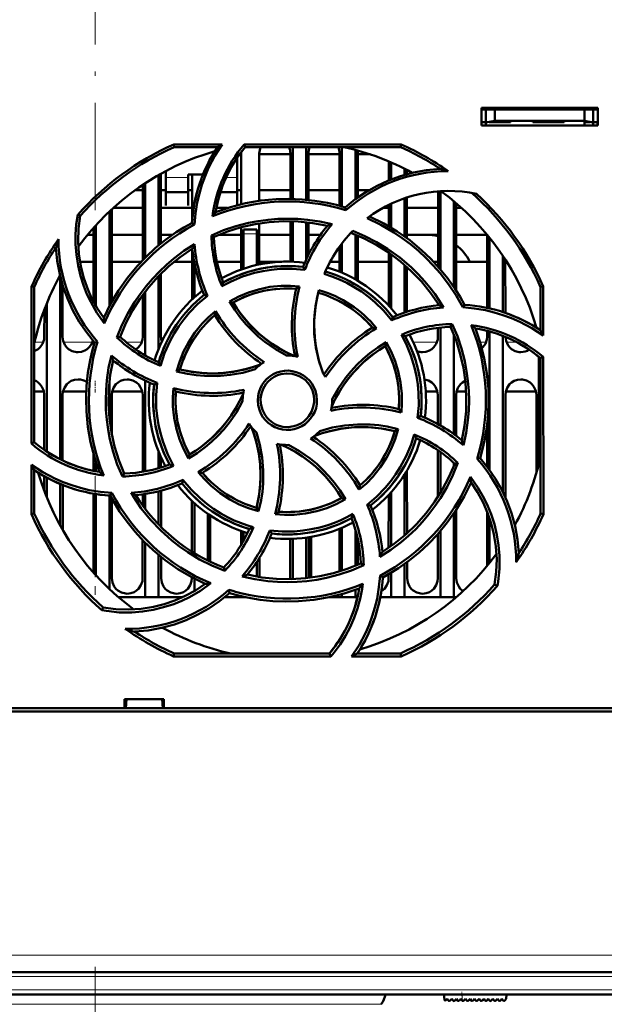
# Model space of a CAD drawing. Extents: x -1438 to 1837, y -1771 to 637.
# Tile 5 of 91: x -32 to 34, y -1567 to -1457. Entities that reach past the tile are written whole.
import ezdxf

# ---------------------------------------------------------------- set-up
doc = ezdxf.new("R2010")
doc.units = 0
doc.linetypes.add('DASHDOT', pattern=[18.5, 12, -3, 0.5, -3])

msp = doc.modelspace()

# ---------------------------------------------------------------- linework, layer by layer
at = {"color": 7, "linetype": 'DASHDOT', "lineweight": 18}
for p, q in [((-23.21, -1478.13), (-23.21, -1451.41)), ((-23.21, -1562.7), (-23.21, -1612.1)), ((94.95, -1563.79), (-141.36, -1563.79)), ((94.74, -1565.29), (-141.15, -1565.29))]:
    msp.add_line(p, q, dxfattribs=at)
at = {"color": 7, "lineweight": 50}
for p, q in [((19.99, -1468.69), (19.99, -1466.69)), ((19.99, -1466.69), (32.99, -1466.69)), ((32.99, -1466.69), (32.99, -1468.69)), ((19.99, -1466.9), (32.99, -1466.9)), ((20.49, -1466.9), (20.49, -1468.34)), ((21.49, -1468.17), (21.49, -1466.9)), ((31.49, -1466.9), (31.49, -1468.17)), ((32.49, -1466.9), (32.49, -1468.34)), ((19.99, -1468.29), (20.49, -1468.29)), ((32.99, -1468.69), (19.99, -1468.69)), ((20.49, -1468.34), (21.49, -1468.17)), ((20.49, -1468.69), (20.49, -1468.34)), ((21.49, -1468.29), (20.83, -1468.29)), ((21.49, -1468.17), (31.49, -1468.17)), ((23.24, -1468.29), (21.49, -1468.29)), ((23.24, -1468.17), (23.24, -1468.29)), ((23.24, -1468.17), (23.24, -1468.29)), ((23.24, -1468.17), (23.24, -1468.29)), ((23.24, -1468.29), (23.24, -1468.17)), ((23.24, -1468.17), (23.24, -1468.29)), ((25.74, -1468.29), (25.74, -1468.17)), ((27.49, -1468.29), (25.74, -1468.29)), ((29.24, -1468.29), (27.49, -1468.29)), ((29.24, -1468.17), (29.24, -1468.29)), ((29.24, -1468.17), (29.24, -1468.29)), ((29.24, -1468.17), (29.24, -1468.29)), ((29.24, -1468.17), (29.24, -1468.29)), ((29.24, -1468.17), (29.24, -1468.29)), ((29.24, -1468.17), (29.24, -1468.29)), ((29.24, -1468.17), (29.24, -1468.29)), ((31.49, -1468.17), (32.49, -1468.34)), ((32.15, -1468.29), (31.49, -1468.29)), ((31.49, -1468.29), (31.49, -1468.69)), ((32.49, -1468.29), (32.99, -1468.29)), ((32.49, -1468.34), (32.49, -1468.69)), ((32.96, -1468.69), (32.97, -1468.29)), ((-14.42, -1470.8), (-8.99, -1470.8)), ((-14.36, -1471.09), (-14.42, -1470.8)), ((-9.52, -1471.09), (-14.36, -1471.09)), ((-6.54, -1470.8), (11, -1470.8)), ((-6.41, -1471.09), (-6.54, -1470.8)), ((10.94, -1471.09), (-6.41, -1471.09)), ((-1.11, -1471.09), (-1.11, -1476.89)), ((0.39, -1471.09), (0.39, -1476.98)), ((4.39, -1471.09), (4.39, -1477.73)), ((11, -1470.8), (10.94, -1471.09)), ((-7.31, -1474.69), (-7.31, -1472.27)), ((-6.87, -1471.9), (-7.05, -1471.9)), ((-6.87, -1477.48), (-6.87, -1471.79)), ((-4.85, -1471.79), (-4.85, -1477.1)), ((-1.37, -1471.9), (-4.85, -1471.9)), ((-1.37, -1476.89), (-1.37, -1471.79)), ((0.65, -1471.79), (0.65, -1477.01)), ((4.13, -1471.9), (0.65, -1471.9)), ((4.13, -1477.66), (4.13, -1471.79)), ((5.89, -1471.4), (5.89, -1476.92)), ((6.15, -1471.79), (6.15, -1476.73)), ((7.53, -1471.9), (6.15, -1471.9)), ((9.63, -1474.81), (9.63, -1472.7)), ((9.89, -1472.81), (9.89, -1474.7)), ((-16.11, -1474.21), (-16.11, -1482.09)), ((-15.85, -1474.07), (-15.85, -1481.88)), ((-15.31, -1473.77), (-15.31, -1474.69)), ((-12.81, -1474.14), (-11.14, -1474.14)), ((-12.81, -1474.69), (-12.81, -1474.14)), ((-12.37, -1479.45), (-12.37, -1474.14)), ((11.39, -1473.51), (11.39, -1474.19)), ((11.65, -1473.65), (11.65, -1474.12)), ((-17.87, -1483.73), (-17.87, -1475.3)), ((-17.61, -1475.13), (-17.61, -1483.47)), ((-15.31, -1474.69), (-15.31, -1477.64)), ((-12.81, -1477.64), (-12.81, -1474.69)), ((-7.31, -1477.59), (-7.31, -1474.69)), ((-18.72, -1475.9), (-17.87, -1475.9)), ((-17.87, -1475.9), (-18.72, -1475.9)), ((-15.85, -1475.9), (-15.31, -1475.9)), ((-15.3, -1475.9), (-15.85, -1475.9)), ((-15.31, -1476.14), (-12.81, -1476.14)), ((-12.81, -1475.9), (-12.37, -1475.9)), ((-12.37, -1475.9), (-12.8, -1475.9)), ((-9.2, -1476.14), (-7.31, -1476.14)), ((-7.29, -1475.9), (-6.87, -1475.9)), ((-6.87, -1475.9), (-7.29, -1475.9)), ((-4.85, -1475.9), (-1.37, -1475.9)), ((-1.37, -1475.9), (-4.85, -1475.9)), ((0.65, -1475.9), (4.13, -1475.9)), ((4.13, -1475.9), (0.65, -1475.9)), ((6.15, -1475.9), (7.43, -1475.9)), ((7.43, -1475.9), (6.15, -1475.9)), ((11.65, -1476.73), (11.65, -1481.28)), ((15.13, -1484.46), (15.13, -1476.03)), ((15.39, -1476.02), (15.39, -1484.76)), ((-15.31, -1477.64), (-15.31, -1477.64)), ((-12.81, -1477.64), (-12.81, -1477.64)), ((4.83, -1478.16), (4.75, -1477.83)), ((9.63, -1479.95), (9.63, -1477.55)), ((9.89, -1477.42), (9.89, -1480.1)), ((11.39, -1476.81), (11.39, -1481.09)), ((16.89, -1477.14), (16.89, -1486.72)), ((17.15, -1477.36), (17.16, -1487.12)), ((-24.88, -1478.79), (-25.15, -1478.66)), ((-21.61, -1478.29), (-21.61, -1488.89)), ((-21.35, -1478.05), (-21.34, -1488.4)), ((-17.87, -1477.9), (-21.18, -1477.9)), ((-12.37, -1477.9), (-15.85, -1477.9)), ((-8.39, -1477.9), (-9.65, -1477.9)), ((9.63, -1477.9), (8.98, -1477.9)), ((15.13, -1477.9), (11.65, -1477.9)), ((17.77, -1477.9), (17.15, -1477.9)), ((-23.11, -1479.81), (-23.11, -1488.86)), ((-12.1, -1479.76), (-12.38, -1479.58)), ((-6.87, -1484.77), (-6.87, -1480.06)), ((-4.85, -1479.63), (-4.85, -1484.21)), ((-1.37, -1483.89), (-1.37, -1479.39)), ((-1.11, -1479.39), (-1.11, -1483.9)), ((0.39, -1479.49), (0.39, -1483.68)), ((0.65, -1479.52), (0.65, -1483.13)), ((-23.37, -1480.9), (-24.05, -1480.9)), ((-23.37, -1488.38), (-23.37, -1480.1)), ((-17.87, -1480.9), (-21.35, -1480.9)), ((-14.54, -1480.9), (-15.85, -1480.9)), ((-10.2, -1480.96), (-9.91, -1481.14)), ((-6.87, -1480.9), (-9.34, -1480.9)), ((-6.61, -1480.79), (-6.61, -1480.29)), ((-5.11, -1480.29), (-6.61, -1480.29)), ((-6.61, -1484.68), (-6.61, -1480.79)), ((-5.11, -1480.79), (-5.11, -1480.29)), ((-5.11, -1480.79), (-5.11, -1484.26)), ((-1.37, -1480.9), (-4.85, -1480.9)), ((1.99, -1480.9), (0.65, -1480.9)), ((5.89, -1480.89), (5.89, -1485.88)), ((6.15, -1480.99), (6.15, -1486.03)), ((15.13, -1480.9), (11.65, -1480.9)), ((20.63, -1480.9), (17.15, -1480.9)), ((20.63, -1489.06), (20.63, -1480.89)), ((4.13, -1485.03), (4.13, -1482.21)), ((4.39, -1481.86), (4.39, -1485.14)), ((20.89, -1481.21), (20.89, -1489.13)), ((-12.37, -1488.14), (-12.37, -1482.47)), ((9.63, -1488.81), (9.63, -1482.91)), ((9.89, -1483.09), (9.89, -1489.11)), ((22.39, -1483.26), (22.39, -1489.53)), ((-24.89, -1483.9), (-23.37, -1483.9)), ((-21.35, -1483.9), (-18.03, -1483.9)), ((-14.37, -1483.9), (-12.37, -1483.9)), ((-12.11, -1487.89), (-12.11, -1483.99)), ((-9.58, -1483.9), (-6.87, -1483.9)), ((-4.85, -1483.9), (-2.33, -1483.9)), ((3.1, -1483.9), (4.13, -1483.9)), ((6.15, -1483.9), (9.63, -1483.9)), ((11.39, -1484.27), (11.39, -1489.59)), ((14.61, -1483.9), (15.13, -1483.9)), ((17.15, -1483.9), (20.63, -1483.9)), ((22.65, -1483.66), (22.66, -1489.62)), ((22.65, -1483.9), (22.81, -1483.9)), ((-27.11, -1485.52), (-27.11, -1505.99)), ((-16.11, -1485.5), (-16.11, -1493.65)), ((-15.85, -1485.24), (-15.84, -1492.29)), ((0.24, -1484.81), (0.04, -1484.49)), ((11.65, -1484.5), (11.66, -1489.5)), ((-26.85, -1486.48), (-26.84, -1492.29)), ((-30.32, -1504.23), (-30.3, -1486.67)), ((-30.3, -1486.67), (-30.01, -1486.73)), ((-30.01, -1504.09), (-30.01, -1486.73)), ((-17.88, -1492.29), (-17.87, -1487.61)), ((-17.61, -1487.25), (-17.61, -1494.37)), ((-10.64, -1487.71), (-11, -1487.61)), ((26.59, -1486.73), (26.89, -1486.67)), ((26.59, -1491.57), (26.59, -1486.73)), ((26.89, -1486.67), (26.89, -1492.14)), ((-28.61, -1488.55), (-28.61, -1505.13)), ((-8.18, -1488.34), (-7.77, -1488.45)), ((15.13, -1488.77), (15.13, -1488.59)), ((17.92, -1489), (18.1, -1488.72)), ((-28.88, -1492.29), (-28.87, -1489.23)), ((9.97, -1490.46), (10.06, -1490.09)), ((16.72, -1490.88), (16.53, -1491.19)), ((15.12, -1492.29), (15.12, -1491.29)), ((15.39, -1491.26), (15.39, -1502.2)), ((16.89, -1492.03), (16.89, -1503.17)), ((20.62, -1492.29), (20.62, -1491.63)), ((20.89, -1491.7), (20.89, -1507.16)), ((26.12, -1491.27), (26.12, -1491.24)), ((-22.92, -1492.85), (-23.26, -1492.92)), ((-20.76, -1492.37), (-20.41, -1492.29)), ((9.34, -1492.91), (9.22, -1493.33)), ((22.39, -1492.2), (22.39, -1509.67)), ((26.39, -1494.52), (26.39, -1506.55)), ((26.59, -1494.68), (26.89, -1494.54)), ((26.59, -1512.04), (26.59, -1494.68)), ((26.89, -1494.54), (26.91, -1512.11)), ((-14.1, -1496.16), (-13.73, -1495.94)), ((-21.61, -1497.37), (-21.61, -1501.38)), ((-17.61, -1497.19), (-17.61, -1507.34)), ((-16.27, -1497.43), (-16.61, -1497.63)), ((-30.01, -1498.4), (-28.93, -1498.4)), ((-26.79, -1498.4), (-24.19, -1498.4)), ((-21.29, -1498.4), (-17.93, -1498.4)), ((13.76, -1498.4), (15.07, -1498.4)), ((17.21, -1498.4), (18.27, -1498.4)), ((22.71, -1498.4), (26.07, -1498.4)), ((-28.88, -1504.94), (-28.88, -1498.79)), ((-26.84, -1498.79), (-26.84, -1506.13)), ((-21.34, -1498.79), (-21.34, -1503.23)), ((-17.88, -1507.39), (-17.88, -1498.79)), ((-6.71, -1499.39), (-6.71, -1499.49)), ((3.29, -1499.39), (3.29, -1499.28)), ((15.12, -1502.05), (15.12, -1498.79)), ((17.16, -1498.79), (17.16, -1503.37)), ((22.66, -1498.79), (22.67, -1510.26)), ((26.12, -1507.55), (26.12, -1498.79)), ((12.85, -1501.34), (13.19, -1501.14)), ((10.69, -1502.61), (10.31, -1502.83)), ((20.62, -1506.8), (20.62, -1502.17)), ((-30.01, -1504.09), (-30.32, -1504.23)), ((-16.11, -1505.12), (-16.11, -1506.97)), ((15.12, -1510.2), (15.12, -1504.98)), ((15.39, -1505.17), (15.39, -1509.76)), ((-23.38, -1507.29), (-23.38, -1505.44)), ((-23.11, -1506.34), (-23.11, -1507.34)), ((-15.84, -1505.76), (-15.84, -1506.89)), ((-12.76, -1505.88), (-12.64, -1505.45)), ((16.89, -1506.39), (16.89, -1506.74)), ((17.35, -1506.4), (16.99, -1506.48)), ((19.49, -1505.93), (19.84, -1505.85)), ((-30.33, -1512.11), (-30.32, -1506.6)), ((-30.01, -1512.04), (-30.01, -1507.2)), ((11.66, -1507.22), (11.67, -1514.26)), ((-28.88, -1509.51), (-28.88, -1507.88)), ((-28.61, -1508.04), (-28.61, -1510.22)), ((-20.15, -1507.9), (-19.95, -1507.58)), ((-13.38, -1508.29), (-13.48, -1508.68)), ((11.39, -1507.67), (11.39, -1514.5)), ((-27.11, -1508.75), (-27.11, -1513.38)), ((-26.83, -1508.87), (-26.83, -1513.87)), ((-21.52, -1510.05), (-21.32, -1509.75)), ((-16.11, -1509.57), (-16.11, -1513.26)), ((-15.83, -1509.49), (-15.83, -1513.54)), ((9.89, -1509.67), (9.89, -1515.68)), ((-23.39, -1518.65), (-23.38, -1509.83)), ((-23.11, -1509.88), (-23.11, -1518.96)), ((-21.61, -1510.05), (-21.61, -1520.48)), ((-21.33, -1510.39), (-21.33, -1519.29)), ((-17.88, -1511.15), (-17.88, -1509.91)), ((-17.61, -1509.87), (-17.61, -1511.52)), ((-12.39, -1516.3), (-12.38, -1510.62)), ((4.79, -1510.44), (4.35, -1510.32)), ((9.61, -1515.87), (9.62, -1509.97)), ((-12.11, -1516.47), (-12.11, -1510.88)), ((-4.93, -1511.8), (-5.15, -1511.4)), ((7.19, -1511.06), (7.58, -1511.16)), ((17.17, -1511.63), (17.17, -1519.29)), ((20.61, -1517.9), (20.62, -1511.82)), ((-30.01, -1512.04), (-30.33, -1512.11)), ((-10.61, -1517.29), (-10.61, -1512.08)), ((-10.33, -1512.26), (-10.33, -1517.43)), ((16.89, -1512.05), (16.89, -1521.39)), ((20.89, -1512.57), (20.89, -1517.56)), ((26.91, -1512.11), (26.59, -1512.04)), ((-6.89, -1515.56), (-6.89, -1514)), ((-6.61, -1515.09), (-6.61, -1514.09)), ((-3.67, -1513.93), (-3.46, -1514.28)), ((4.11, -1518.52), (4.11, -1513.75)), ((4.39, -1513.63), (4.39, -1518.43)), ((5.89, -1513.82), (5.89, -1517.88)), ((15.39, -1514.01), (15.39, -1521.39)), ((-17.89, -1519.29), (-17.89, -1515.02)), ((-1.39, -1519.29), (-1.39, -1514.88)), ((-1.11, -1514.87), (-1.11, -1519.38)), ((0.39, -1514.74), (0.39, -1519.27)), ((0.67, -1514.7), (0.67, -1519.24)), ((0.94, -1514.66), (0.94, -1519.21)), ((6.17, -1514.91), (6.17, -1517.77)), ((15.11, -1519.29), (15.11, -1514.33)), ((-17.61, -1515.31), (-17.61, -1521.39)), ((-16.11, -1516.67), (-16.11, -1521.39)), ((-15.83, -1516.9), (-15.83, -1519.29)), ((-5.11, -1517.43), (-5.11, -1519.09)), ((-4.83, -1516.99), (-4.83, -1519.14)), ((11.67, -1517.48), (11.67, -1519.29)), ((-8.81, -1518.08), (-8.72, -1518.46)), ((6.82, -1517.83), (6.49, -1517.63)), ((11.39, -1517.68), (11.39, -1521.39)), ((-12.39, -1519.29), (-12.39, -1519.19)), ((-12.11, -1520.71), (-12.11, -1519.34)), ((-1.39, -1519.38), (-1.39, -1519.29)), ((8.65, -1518.99), (8.96, -1519.19)), ((9.61, -1519.29), (9.61, -1518.83)), ((9.89, -1518.67), (9.89, -1521.39)), ((-8.17, -1520.94), (-8.25, -1520.57)), ((5.89, -1520.56), (5.89, -1521.39)), ((21.46, -1519.98), (21.76, -1520.13)), ((-17.61, -1521.39), (-20.6, -1521.39)), ((-16.11, -1521.39), (-17.61, -1521.39)), ((-13.39, -1521.39), (-16.11, -1521.39)), ((-6.61, -1521.39), (-8.7, -1521.39)), ((-8.19, -1520.96), (-8.15, -1520.94)), ((-6.61, -1521.39), (-6.61, -1521.35)), ((-6.43, -1521.39), (-6.61, -1521.39)), ((4.39, -1521.39), (3.02, -1521.39)), ((4.39, -1521.04), (4.39, -1521.39)), ((5.89, -1521.39), (4.39, -1521.39)), ((6.12, -1521.39), (5.89, -1521.39)), ((9.89, -1521.39), (8.68, -1521.39)), ((11.39, -1521.39), (9.89, -1521.39)), ((15.39, -1521.39), (11.39, -1521.39)), ((16.89, -1521.39), (15.39, -1521.39)), ((17.19, -1521.39), (16.89, -1521.39)), ((-22.31, -1522.55), (-22.46, -1522.86)), ((-14.43, -1528.02), (-14.36, -1527.69)), ((3.15, -1528.02), (-14.43, -1528.02)), ((-14.36, -1527.69), (2.99, -1527.69)), ((2.99, -1527.69), (3.15, -1528.02)), ((11.02, -1528.02), (5.47, -1528.02)), ((6.11, -1527.69), (10.94, -1527.69)), ((10.94, -1527.69), (11.02, -1528.02)), ((-19.91, -1533.79), (-19.91, -1532.79)), ((-19.91, -1532.79), (-15.51, -1532.79)), ((-19.77, -1533.79), (-19.71, -1532.79)), ((-15.71, -1532.79), (-15.64, -1533.79)), ((-15.51, -1532.79), (-15.51, -1533.79)), ((-139.51, -1533.79), (-19.91, -1533.79)), ((-19.91, -1533.79), (-19.77, -1533.79)), ((-19.86, -1533.79), (-15.56, -1533.79)), ((-15.64, -1533.79), (-15.51, -1533.79)), ((-15.51, -1533.79), (93.09, -1533.79)), ((103.27, -1534.19), (-149.69, -1534.19)), ((75.25, -1563.29), (-121.67, -1563.29)), ((75.08, -1565.79), (-121.5, -1565.79)), ((15.79, -1565.79), (15.84, -1566.37)), ((22.79, -1565.79), (22.75, -1566.29)), ((16.01, -1566.43), (16.16, -1566.29)), ((16.16, -1566.29), (16.3, -1566.49)), ((16.46, -1566.5), (16.67, -1566.29)), ((16.67, -1566.29), (16.81, -1566.49)), ((16.97, -1566.5), (17.18, -1566.29)), ((17.18, -1566.29), (17.32, -1566.49)), ((17.48, -1566.5), (17.69, -1566.29)), ((17.69, -1566.29), (17.83, -1566.49)), ((18.2, -1566.29), (17.99, -1566.5)), ((18.34, -1566.49), (18.2, -1566.29)), ((18.71, -1566.29), (18.5, -1566.5)), ((18.85, -1566.49), (18.71, -1566.29)), ((19.22, -1566.29), (19.01, -1566.5)), ((19.36, -1566.49), (19.22, -1566.29)), ((19.73, -1566.29), (19.52, -1566.5)), ((19.87, -1566.49), (19.73, -1566.29)), ((20.24, -1566.29), (20.03, -1566.5)), ((20.38, -1566.49), (20.24, -1566.29)), ((20.75, -1566.29), (20.54, -1566.5)), ((20.89, -1566.49), (20.75, -1566.29)), ((21.26, -1566.29), (21.05, -1566.5)), ((21.4, -1566.49), (21.26, -1566.29)), ((21.77, -1566.29), (21.56, -1566.5)), ((21.91, -1566.49), (21.77, -1566.29)), ((22.28, -1566.29), (22.07, -1566.5)), ((22.42, -1566.48), (22.28, -1566.29)), ((22.75, -1566.29), (22.58, -1566.49))]:
    msp.add_line(p, q, dxfattribs=at)
at = {"color": 7, "linetype": 'DASHDOT', "lineweight": 18, "ltscale": 0.003525}
for p, q in [((21.49, -1468.16), (21.49, -1468.3)), ((27.49, -1468.16), (27.49, -1468.3))]:
    msp.add_line(p, q, dxfattribs=at)
at = {"color": 7, "lineweight": 18}
for p, q in [((-12.81, -1474.51), (-15.31, -1474.51)), ((-7.31, -1474.51), (-8.57, -1474.51)), ((-6.61, -1480.79), (-5.11, -1480.79)), ((-29.97, -1492.9), (-29, -1492.9)), ((-26.72, -1492.9), (-23.5, -1492.9)), ((-19.72, -1492.9), (-18, -1492.9)), ((12.37, -1492.9), (15, -1492.9)), ((19.84, -1492.9), (20.5, -1492.9)), ((22.78, -1492.9), (23.92, -1492.9)), ((75.25, -1561.42), (-121.67, -1561.42)), ((75.25, -1563.79), (-121.67, -1563.79)), ((75.08, -1565.29), (-121.5, -1565.29)), ((17.86, -1566.52), (17.8, -1565.79)), ((-23.21, -1566.9), (-55.21, -1566.9)), ((8.79, -1566.9), (-23.21, -1566.9))]:
    msp.add_line(p, q, dxfattribs=at)
at = {"color": 7, "linetype": 'DASHDOT', "lineweight": 18, "ltscale": 0.045015}
msp.add_line((-4.96, -1480.79), (-6.76, -1480.79), dxfattribs=at)
at = {"color": 7, "linetype": 'DASHDOT', "lineweight": 18, "ltscale": 0.033014}
msp.add_line((-23.21, -1498.51), (-23.21, -1497.19), dxfattribs=at)
at = {"color": 7, "linetype": 'DASHDOT', "lineweight": 18, "ltscale": 0.331921}
msp.add_line((-23.21, -1507.88), (-23.21, -1521.15), dxfattribs=at)
at = {"color": 7, "linetype": 'DASHDOT', "lineweight": 18, "ltscale": 0.083099}
msp.add_line((-23.21, -1568.83), (-23.21, -1565.51), dxfattribs=at)
at = {"color": 7, "linetype": 'DASHDOT', "lineweight": 18, "ltscale": 0.028003}
msp.add_line((17.87, -1566.63), (17.78, -1565.52), dxfattribs=at)
at = {"color": 7, "lineweight": 50}
for points in [[(-8.99, -1470.8), (-9.81, -1472.08), (-10.51, -1473.42), (-10.91, -1474.36), (-11.26, -1475.32), (-11.55, -1476.29), (-11.78, -1477.28), (-11.99, -1478.51), (-12.1, -1479.76)], [(4.75, -1477.83), (5.88, -1476.92), (7.07, -1476.12), (8.31, -1475.42), (9.59, -1474.83), (10.93, -1474.33), (12.37, -1473.94), (13.85, -1473.66), (15.37, -1473.52)], [(-9.73, -1478.36), (-8.07, -1477.8), (-6.38, -1477.37), (-4.68, -1477.08), (-2.97, -1476.92), (-1.53, -1476.89), (-0.09, -1476.94), (1.34, -1477.09), (2.78, -1477.34), (3.77, -1477.56), (4.75, -1477.83)], [(-22.18, -1490.79), (-23, -1489.62), (-23.7, -1488.39), (-24.12, -1487.52), (-24.47, -1486.62), (-24.84, -1485.49), (-25.11, -1484.32), (-25.3, -1483.14), (-25.39, -1481.95), (-25.39, -1480.85), (-25.31, -1479.75), (-25.15, -1478.66)], [(-24.88, -1478.79), (-25.06, -1480.21), (-25.1, -1481.63), (-25.01, -1483.03), (-24.8, -1484.4), (-24.49, -1485.62), (-24.09, -1486.8), (-23.59, -1487.96), (-22.97, -1489.1), (-22.24, -1490.19)], [(7.48, -1478.85), (9.06, -1479.63), (10.55, -1480.52), (11.96, -1481.51), (13.28, -1482.61), (14.33, -1483.6), (15.3, -1484.66), (16.21, -1485.78), (17.05, -1486.96), (17.59, -1487.83), (18.1, -1488.72)], [(-22.24, -1490.19), (-21.47, -1488.62), (-20.58, -1487.13), (-19.58, -1485.72), (-18.49, -1484.39), (-17.49, -1483.35), (-16.44, -1482.37), (-15.32, -1481.46), (-14.13, -1480.62), (-13.27, -1480.08), (-12.38, -1479.58)], [(-10.21, -1480.96), (-8.85, -1480.39), (-7.46, -1479.93), (-6.05, -1479.56), (-4.96, -1479.36), (-3.87, -1479.21), (-2.76, -1479.12), (-1.65, -1479.1), (-0.55, -1479.13), (0.54, -1479.22), (1.92, -1479.42), (3.29, -1479.72)], [(2.76, -1479.89), (1.13, -1479.59), (-0.49, -1479.42), (-2.12, -1479.39), (-3.74, -1479.49), (-5.32, -1479.71), (-6.87, -1480.06), (-8.4, -1480.54), (-9.91, -1481.14)], [(17.92, -1489), (17.15, -1487.67), (16.3, -1486.4), (15.37, -1485.19), (14.6, -1484.32), (13.8, -1483.49), (12.94, -1482.7), (12.05, -1481.95), (11.13, -1481.27), (10.18, -1480.63), (8.73, -1479.78), (7.22, -1479.05)], [(15.24, -1488.76), (14.3, -1487.4), (13.27, -1486.13), (12.14, -1484.95), (10.92, -1483.88), (9.65, -1482.92), (8.3, -1482.07), (6.88, -1481.32), (5.39, -1480.69)], [(5.61, -1480.46), (6.96, -1481.04), (8.26, -1481.71), (9.5, -1482.47), (10.85, -1483.45), (12.12, -1484.53), (12.9, -1485.3), (13.65, -1486.11), (14.22, -1486.8), (14.76, -1487.51), (15.26, -1488.25), (15.74, -1489.02)], [(-20.76, -1492.37), (-20.2, -1491), (-19.55, -1489.69), (-18.8, -1488.44), (-18.18, -1487.53), (-17.51, -1486.65), (-16.79, -1485.8), (-16.02, -1485), (-15.22, -1484.25), (-14.39, -1483.54), (-13.27, -1482.7), (-12.08, -1481.94)], [(-23.26, -1492.92), (-24.17, -1491.79), (-24.98, -1490.61), (-25.68, -1489.37), (-26.27, -1488.08), (-26.76, -1486.75), (-27.16, -1485.31), (-27.43, -1483.82), (-27.58, -1482.3)], [(-12.33, -1482.44), (-13.7, -1483.38), (-14.97, -1484.41), (-16.14, -1485.54), (-17.21, -1486.75), (-18.17, -1488.02), (-19.02, -1489.37), (-19.77, -1490.79), (-20.41, -1492.29)], [(-8.88, -1486.21), (-7.5, -1485.54), (-6.09, -1485.03), (-4.64, -1484.66), (-3.16, -1484.44), (-1.65, -1484.38), (-0.8, -1484.41), (0.04, -1484.49)], [(0.24, -1484.81), (-1.16, -1484.69), (-2.55, -1484.71), (-3.5, -1484.8), (-4.44, -1484.95), (-5.38, -1485.16), (-6.72, -1485.57), (-8.01, -1486.1), (-9.03, -1486.63)], [(9.97, -1490.46), (9.07, -1489.4), (8.07, -1488.42), (7.35, -1487.82), (6.57, -1487.25), (5.76, -1486.74), (4.94, -1486.28), (4.1, -1485.88), (3.27, -1485.55), (2.42, -1485.27)], [(-8.18, -1488.34), (-7.14, -1487.79), (-6.06, -1487.34), (-4.95, -1487), (-3.68, -1486.73), (-2.39, -1486.6), (-1.38, -1486.59), (-0.36, -1486.66)], [(-10.64, -1487.71), (-11.71, -1488.61), (-12.68, -1489.61), (-13.28, -1490.35), (-13.84, -1491.12), (-14.36, -1491.93), (-14.82, -1492.76), (-15.43, -1494.13), (-15.9, -1495.55)], [(-0.73, -1486.92), (-1.95, -1486.88), (-3.15, -1486.96), (-4.33, -1487.15), (-5.49, -1487.46), (-6.61, -1487.88), (-7.77, -1488.45)], [(2.3, -1496.39), (1.82, -1494.95), (1.48, -1493.48), (1.3, -1491.99), (1.28, -1490.5), (1.42, -1489), (1.58, -1488.04), (1.81, -1487.08)], [(1.73, -1487.37), (1.44, -1488.86), (1.29, -1490.36), (1.3, -1491.86), (1.46, -1493.35), (1.78, -1494.82), (2.02, -1495.61), (2.3, -1496.39)], [(-1.81, -1494.39), (-3.05, -1493.68), (-4.22, -1492.87), (-4.96, -1492.26), (-5.66, -1491.61), (-6.32, -1490.92), (-6.94, -1490.18), (-7.59, -1489.29), (-8.18, -1488.34)], [(-7.77, -1488.45), (-7.35, -1489.11), (-6.91, -1489.73), (-5.93, -1490.9), (-4.85, -1491.96), (-4.15, -1492.54), (-3.41, -1493.08), (-2.63, -1493.58), (-1.83, -1494.03), (-0.99, -1494.44)], [(-14.1, -1496.16), (-13.75, -1495.03), (-13.31, -1493.95), (-12.77, -1492.92), (-12.06, -1491.83), (-11.24, -1490.82), (-10.53, -1490.1), (-9.75, -1489.43)], [(26.89, -1492.14), (25.62, -1491.32), (24.28, -1490.62), (23.34, -1490.21), (22.38, -1489.86), (21.42, -1489.57), (20.43, -1489.33), (19.18, -1489.12), (17.92, -1489)], [(16.72, -1490.88), (17.29, -1492.24), (17.76, -1493.62), (18.12, -1495.03), (18.33, -1496.12), (18.48, -1497.22), (18.57, -1498.32), (18.6, -1499.43), (18.57, -1500.53), (18.48, -1501.62), (18.27, -1503.02), (17.97, -1504.42)], [(12.85, -1501.34), (12.97, -1499.96), (12.95, -1498.57), (12.87, -1497.63), (12.72, -1496.68), (12.51, -1495.74), (12.1, -1494.4), (11.57, -1493.1), (11.04, -1492.07)], [(17.78, -1503.86), (18.09, -1502.23), (18.26, -1500.6), (18.29, -1498.97), (18.19, -1497.35), (17.96, -1495.78), (17.61, -1494.22), (17.14, -1492.69), (16.53, -1491.18)], [(19.31, -1491.36), (19.87, -1493.03), (20.3, -1494.71), (20.59, -1496.41), (20.76, -1498.12), (20.79, -1499.56), (20.73, -1501), (20.59, -1502.44), (20.34, -1503.87), (20.11, -1504.86), (19.84, -1505.85)], [(-30.01, -1493.91), (-29.58, -1493.68), (-29.35, -1493.47), (-29.07, -1493.07), (-28.91, -1492.61), (-28.88, -1492.29)], [(-26.84, -1492.29), (-26.77, -1492.75), (-26.57, -1493.2), (-26.39, -1493.45), (-26.16, -1493.66), (-25.75, -1493.9), (-25.29, -1494.01), (-25.11, -1494.02)], [(-25.11, -1494.02), (-24.72, -1493.97), (-24.34, -1493.84), (-24.08, -1493.68), (-23.85, -1493.47), (-23.6, -1493.12), (-23.44, -1492.72)], [(-22.73, -1507.41), (-23.29, -1505.74), (-23.72, -1504.06), (-24.01, -1502.36), (-24.17, -1500.65), (-24.21, -1499.21), (-24.15, -1497.77), (-24, -1496.34), (-23.76, -1494.9), (-23.53, -1493.91), (-23.26, -1492.92)], [(-18.64, -1493.72), (-18.35, -1493.47), (-18.07, -1493.07), (-17.91, -1492.61), (-17.88, -1492.29)], [(3.29, -1499.28), (3.99, -1498.03), (4.81, -1496.86), (5.42, -1496.12), (6.07, -1495.42), (6.77, -1494.76), (7.5, -1494.14), (8.39, -1493.49), (9.33, -1492.91)], [(9.33, -1492.91), (9.88, -1493.94), (10.33, -1495.01), (10.68, -1496.12), (10.95, -1497.39), (11.09, -1498.68), (11.1, -1499.71), (11.03, -1500.75)], [(11.47, -1492.22), (12.13, -1493.59), (12.65, -1495), (13.02, -1496.46), (13.24, -1497.94), (13.3, -1499.44), (13.27, -1500.29), (13.19, -1501.14)], [(13.39, -1494.02), (13.78, -1493.97), (14.16, -1493.84), (14.42, -1493.68), (14.65, -1493.47), (14.93, -1493.07), (15.09, -1492.61), (15.12, -1492.29)], [(20.03, -1493.59), (20.15, -1493.47), (20.43, -1493.07), (20.59, -1492.61), (20.62, -1492.29)], [(22.66, -1492.31), (22.73, -1492.76), (22.93, -1493.2), (23.11, -1493.45), (23.34, -1493.66), (23.75, -1493.9), (24.21, -1494.01), (24.39, -1494.02)], [(-20.15, -1507.91), (-20.72, -1506.55), (-21.19, -1505.16), (-21.55, -1503.74), (-21.75, -1502.66), (-21.9, -1501.57), (-21.99, -1500.46), (-22.02, -1499.35), (-21.98, -1498.25), (-21.89, -1497.16), (-21.69, -1495.76), (-21.38, -1494.37)], [(9.22, -1493.33), (8.57, -1493.74), (7.94, -1494.19), (6.77, -1495.16), (5.71, -1496.25), (5.13, -1496.95), (4.59, -1497.68), (4.09, -1498.46), (3.64, -1499.27), (3.24, -1500.1)], [(10.75, -1500.36), (10.79, -1499.15), (10.72, -1497.95), (10.53, -1496.77), (10.22, -1495.61), (9.79, -1494.48), (9.22, -1493.32)], [(-21.2, -1494.91), (-21.51, -1496.54), (-21.67, -1498.17), (-21.71, -1499.8), (-21.61, -1501.42), (-21.38, -1502.99), (-21.03, -1504.55), (-20.56, -1506.08), (-19.95, -1507.59)], [(-13.73, -1495.94), (-12.23, -1496.24), (-10.73, -1496.39), (-9.23, -1496.38), (-7.74, -1496.21), (-6.27, -1495.89), (-5.48, -1495.66), (-4.7, -1495.38)], [(-13.73, -1495.94), (-12.51, -1496.19), (-11.29, -1496.34), (-10.08, -1496.38), (-8.87, -1496.33), (-7.67, -1496.18), (-6.47, -1495.94), (-5.58, -1495.69), (-4.7, -1495.38)], [(-5.32, -1495.92), (-6.69, -1496.31), (-8.1, -1496.56), (-9.53, -1496.68), (-10.96, -1496.67), (-11.91, -1496.58), (-12.86, -1496.44), (-14.1, -1496.16)], [(-5.02, -1499.39), (-4.99, -1498.94), (-4.9, -1498.51), (-4.76, -1498.1), (-4.56, -1497.71), (-4.3, -1497.33), (-4, -1497), (-3.67, -1496.72), (-3.3, -1496.49), (-2.89, -1496.3), (-2.46, -1496.17), (-2.03, -1496.09), (-1.59, -1496.08), (-1.16, -1496.13), (-0.72, -1496.23), (-0.3, -1496.4), (0.09, -1496.61), (0.43, -1496.87), (0.75, -1497.18), (1.02, -1497.53), (1.25, -1497.92), (1.42, -1498.32), (1.56, -1498.84), (1.6, -1499.39)], [(1.29, -1499.39), (1.24, -1498.84), (1.08, -1498.3), (0.82, -1497.78), (0.58, -1497.45), (0.3, -1497.15), (-0.04, -1496.9), (-0.4, -1496.69), (-0.79, -1496.53), (-1.19, -1496.43), (-1.81, -1496.39), (-2.43, -1496.47), (-2.82, -1496.6), (-3.2, -1496.78), (-3.56, -1497.02), (-3.86, -1497.29), (-4.12, -1497.6), (-4.41, -1498.1), (-4.61, -1498.63), (-4.7, -1499.18), (-4.71, -1499.39)], [(-28.88, -1498.79), (-28.95, -1498.32), (-29.15, -1497.88), (-29.33, -1497.62), (-29.56, -1497.41), (-29.77, -1497.27), (-30.01, -1497.16)], [(-25.11, -1497.05), (-25.5, -1497.1), (-25.87, -1497.23), (-26.14, -1497.39), (-26.37, -1497.6), (-26.64, -1498), (-26.8, -1498.46), (-26.84, -1498.79)], [(-19.61, -1497.05), (-20, -1497.1), (-20.37, -1497.23), (-20.64, -1497.39), (-20.87, -1497.6), (-21.14, -1498), (-21.3, -1498.46), (-21.34, -1498.79)], [(-17.88, -1498.79), (-17.95, -1498.32), (-18.15, -1497.88), (-18.33, -1497.62), (-18.56, -1497.41), (-18.97, -1497.17), (-19.43, -1497.06), (-19.61, -1497.05)], [(-14.89, -1506.55), (-15.55, -1505.18), (-16.07, -1503.77), (-16.44, -1502.31), (-16.65, -1500.83), (-16.71, -1499.33), (-16.68, -1498.48), (-16.61, -1497.63)], [(-16.27, -1497.43), (-16.38, -1498.83), (-16.36, -1500.24), (-16.27, -1501.18), (-16.12, -1502.12), (-15.91, -1503.07), (-15.65, -1503.97), (-15.12, -1505.38), (-14.44, -1506.71)], [(15.12, -1498.79), (15.05, -1498.32), (14.85, -1497.88), (14.67, -1497.62), (14.44, -1497.41), (14.05, -1497.18), (13.62, -1497.07)], [(18.17, -1497.21), (17.86, -1497.39), (17.63, -1497.6), (17.36, -1498), (17.2, -1498.46), (17.16, -1498.79)], [(24.39, -1497.05), (24, -1497.1), (23.63, -1497.23), (23.36, -1497.39), (23.13, -1497.6), (22.86, -1498), (22.7, -1498.46), (22.66, -1498.79)], [(26.12, -1498.79), (26.05, -1498.32), (25.85, -1497.88), (25.67, -1497.62), (25.44, -1497.41), (25.03, -1497.17), (24.57, -1497.06), (24.39, -1497.05)], [(-12.76, -1505.88), (-13.31, -1504.83), (-13.76, -1503.75), (-14.11, -1502.63), (-14.38, -1501.36), (-14.51, -1500.07), (-14.52, -1499.05), (-14.45, -1498.02)], [(-14.17, -1498.41), (-14.21, -1499.62), (-14.14, -1500.82), (-13.94, -1502.01), (-13.63, -1503.16), (-13.21, -1504.29), (-12.64, -1505.45)], [(-12.64, -1505.45), (-11.99, -1505.03), (-11.36, -1504.58), (-10.19, -1503.61), (-9.13, -1502.52), (-8.55, -1501.82), (-8.01, -1501.09), (-7.51, -1500.31), (-7.06, -1499.5), (-6.66, -1498.67)], [(-6.71, -1499.49), (-7.41, -1500.74), (-8.22, -1501.91), (-8.83, -1502.65), (-9.48, -1503.35), (-10.18, -1504.02), (-10.91, -1504.63), (-11.81, -1505.29), (-12.76, -1505.88)], [(1.6, -1499.39), (1.57, -1499.83), (1.49, -1500.26), (1.34, -1500.67), (1.14, -1501.07), (0.89, -1501.44), (0.59, -1501.77), (0.26, -1502.05), (-0.11, -1502.29), (-0.52, -1502.47), (-0.95, -1502.61), (-1.38, -1502.68), (-1.82, -1502.7), (-2.26, -1502.65), (-2.69, -1502.55), (-3.11, -1502.38), (-3.5, -1502.17), (-3.85, -1501.92), (-4.16, -1501.61), (-4.44, -1501.26), (-4.67, -1500.87), (-4.84, -1500.46), (-4.97, -1499.93), (-5.02, -1499.39)], [(-4.71, -1499.39), (-4.65, -1499.93), (-4.5, -1500.47), (-4.24, -1500.99), (-4, -1501.32), (-3.71, -1501.62), (-3.38, -1501.87), (-3.02, -1502.08), (-2.63, -1502.24), (-2.23, -1502.34), (-1.61, -1502.38), (-0.99, -1502.3), (-0.6, -1502.17), (-0.22, -1501.99), (0.14, -1501.75), (0.44, -1501.48), (0.7, -1501.17), (0.99, -1500.67), (1.19, -1500.14), (1.28, -1499.59), (1.29, -1499.39)], [(-5.15, -1511.4), (-4.86, -1509.91), (-4.71, -1508.41), (-4.72, -1506.91), (-4.88, -1505.42), (-5.2, -1503.95), (-5.44, -1503.16), (-5.72, -1502.38)], [(-5.15, -1511.4), (-4.9, -1510.19), (-4.76, -1508.97), (-4.71, -1507.75), (-4.76, -1506.55), (-4.91, -1505.35), (-5.16, -1504.15), (-5.41, -1503.26), (-5.72, -1502.38)], [(-5.16, -1503), (-4.78, -1504.38), (-4.52, -1505.79), (-4.4, -1507.22), (-4.42, -1508.65), (-4.5, -1509.61), (-4.64, -1510.55), (-4.93, -1511.8)], [(10.31, -1502.83), (8.81, -1502.53), (7.31, -1502.39), (5.81, -1502.39), (4.33, -1502.56), (2.85, -1502.88), (2.06, -1503.11), (1.28, -1503.39)], [(10.31, -1502.83), (9.09, -1502.58), (7.87, -1502.43), (6.66, -1502.39), (5.46, -1502.44), (4.25, -1502.59), (3.06, -1502.83), (2.16, -1503.08), (1.28, -1503.39)], [(1.91, -1502.84), (3.29, -1502.45), (4.69, -1502.2), (6.12, -1502.08), (7.56, -1502.1), (8.51, -1502.18), (9.46, -1502.33), (10.69, -1502.61)], [(10.69, -1502.61), (10.35, -1503.73), (9.91, -1504.8), (9.38, -1505.82), (8.67, -1506.91), (7.85, -1507.93), (7.12, -1508.68), (6.33, -1509.37)], [(7.19, -1511.06), (8.25, -1510.17), (9.22, -1509.18), (9.82, -1508.45), (10.39, -1507.68), (10.91, -1506.87), (11.57, -1505.63), (12.11, -1504.33), (12.47, -1503.21)], [(4.35, -1510.32), (3.94, -1509.66), (3.49, -1509.04), (2.51, -1507.87), (1.43, -1506.81), (0.73, -1506.23), (-0.01, -1505.69), (-0.78, -1505.19), (-1.59, -1504.74), (-2.43, -1504.33)], [(-1.59, -1504.38), (-0.34, -1505.09), (0.83, -1505.9), (1.57, -1506.51), (2.27, -1507.16), (2.93, -1507.86), (3.55, -1508.6), (4.2, -1509.49), (4.79, -1510.44)], [(17.35, -1506.4), (16.8, -1507.76), (16.15, -1509.07), (15.41, -1510.33), (14.79, -1511.24), (14.12, -1512.13), (13.4, -1512.97), (12.64, -1513.78), (11.84, -1514.53), (11.01, -1515.24), (9.85, -1516.1), (8.63, -1516.88)], [(19.84, -1505.85), (20.75, -1506.98), (21.56, -1508.16), (22.26, -1509.4), (22.85, -1510.69), (23.34, -1512.02), (23.74, -1513.46), (24.01, -1514.95), (24.16, -1516.47)], [(-30.32, -1506.6), (-29.05, -1507.43), (-27.71, -1508.13), (-26.78, -1508.54), (-25.82, -1508.89), (-24.85, -1509.18), (-23.86, -1509.42), (-22.6, -1509.63), (-21.32, -1509.75)], [(-4.93, -1511.8), (-6.04, -1511.46), (-7.11, -1511.02), (-8.13, -1510.49), (-9.22, -1509.78), (-10.24, -1508.95), (-10.99, -1508.22), (-11.69, -1507.42)], [(8.91, -1516.33), (10.28, -1515.4), (11.55, -1514.36), (12.72, -1513.23), (13.8, -1512.02), (14.75, -1510.75), (15.61, -1509.4), (16.35, -1507.98), (16.99, -1506.48)], [(-13.38, -1508.29), (-12.47, -1509.36), (-11.47, -1510.34), (-10.73, -1510.95), (-9.96, -1511.51), (-9.15, -1512.03), (-8.33, -1512.48), (-7.65, -1512.81), (-6.95, -1513.1), (-6.24, -1513.35), (-5.52, -1513.56)], [(18.83, -1508.58), (18.05, -1510.15), (17.16, -1511.64), (16.16, -1513.05), (15.07, -1514.38), (14.07, -1515.42), (13.02, -1516.4), (11.9, -1517.31), (10.71, -1518.15), (9.85, -1518.69), (8.96, -1519.19)], [(18.75, -1507.95), (19.58, -1509.12), (20.29, -1510.35), (20.71, -1511.22), (21.07, -1512.11), (21.44, -1513.25), (21.72, -1514.41), (21.9, -1515.59), (22, -1516.79), (21.99, -1518.22), (21.84, -1519.64), (21.76, -1520.13)], [(21.46, -1519.98), (21.64, -1518.56), (21.69, -1517.14), (21.6, -1515.74), (21.38, -1514.37), (21.07, -1513.15), (20.67, -1511.97), (20.17, -1510.81), (19.55, -1509.67), (18.83, -1508.58)], [(-10.9, -1519.92), (-12.48, -1519.14), (-13.97, -1518.25), (-15.38, -1517.26), (-16.7, -1516.16), (-17.74, -1515.17), (-18.72, -1514.11), (-19.63, -1512.99), (-20.47, -1511.81), (-21.01, -1510.94), (-21.52, -1510.05)], [(-18.96, -1510.12), (-18.04, -1511.48), (-17.01, -1512.76), (-15.87, -1513.96), (-14.64, -1515.06), (-13.76, -1515.75), (-12.85, -1516.38), (-11.53, -1517.18), (-10.16, -1517.87), (-8.72, -1518.46)], [(4.79, -1510.44), (3.76, -1510.99), (2.7, -1511.43), (1.6, -1511.78), (0.33, -1512.05), (-0.97, -1512.19), (-2.03, -1512.2), (-3.09, -1512.13)], [(-2.69, -1511.85), (-1.47, -1511.89), (-0.27, -1511.81), (0.91, -1511.62), (2.07, -1511.31), (3.2, -1510.89), (4.35, -1510.32)], [(-3.67, -1513.93), (-2.3, -1514.05), (-0.92, -1514.04), (0.02, -1513.95), (0.96, -1513.8), (1.9, -1513.6), (2.81, -1513.34), (3.54, -1513.08), (4.25, -1512.79), (4.94, -1512.47), (5.62, -1512.1)], [(5.46, -1512.56), (4.09, -1513.23), (2.67, -1513.75), (1.22, -1514.11), (-0.26, -1514.33), (-1.77, -1514.39), (-2.61, -1514.36), (-3.46, -1514.28)], [(6.82, -1517.83), (5.47, -1518.4), (4.08, -1518.87), (2.67, -1519.23), (1.58, -1519.44), (0.48, -1519.59), (-0.62, -1519.68), (-1.73, -1519.71), (-2.82, -1519.68), (-3.91, -1519.59), (-5.35, -1519.38), (-6.77, -1519.07)], [(-6.18, -1518.88), (-4.55, -1519.18), (-2.92, -1519.35), (-1.3, -1519.38), (0.32, -1519.28), (1.9, -1519.06), (3.45, -1518.71), (4.99, -1518.23), (6.49, -1517.63)], [(-21.33, -1519.29), (-21.26, -1519.75), (-21.06, -1520.19), (-20.88, -1520.45), (-20.65, -1520.66), (-20.24, -1520.89), (-19.78, -1521), (-19.61, -1521.01)], [(-19.61, -1521.01), (-19.21, -1520.96), (-18.84, -1520.83), (-18.58, -1520.66), (-18.35, -1520.46), (-18.08, -1520.05), (-17.92, -1519.59), (-17.89, -1519.29)], [(-15.83, -1519.29), (-15.76, -1519.75), (-15.56, -1520.19), (-15.38, -1520.45), (-15.15, -1520.66), (-14.74, -1520.89), (-14.28, -1521), (-14.11, -1521.01)], [(-14.11, -1521.01), (-13.71, -1520.96), (-13.34, -1520.83), (-13.08, -1520.66), (-12.85, -1520.46), (-12.58, -1520.05), (-12.42, -1519.59), (-12.39, -1519.29)], [(5.47, -1528.02), (6.3, -1526.75), (7.01, -1525.42), (7.42, -1524.48), (7.77, -1523.52), (8.07, -1522.55), (8.31, -1521.57), (8.52, -1520.29), (8.65, -1518.99)], [(8.79, -1520.75), (9.15, -1520.46), (9.42, -1520.05), (9.58, -1519.59), (9.61, -1519.29)], [(11.67, -1519.29), (11.74, -1519.75), (11.94, -1520.19), (12.12, -1520.45), (12.35, -1520.66), (12.76, -1520.89), (13.22, -1521), (13.39, -1521.01)], [(13.39, -1521.01), (13.79, -1520.96), (14.16, -1520.83), (14.42, -1520.66), (14.65, -1520.46), (14.92, -1520.05), (15.08, -1519.59), (15.11, -1519.29)], [(17.17, -1519.29), (17.24, -1519.75), (17.44, -1520.19), (17.62, -1520.45), (17.93, -1520.72)], [(-10.26, -1519.84), (-11.42, -1520.67), (-12.65, -1521.38), (-13.52, -1521.8), (-14.41, -1522.16), (-15.55, -1522.53), (-16.71, -1522.81), (-17.89, -1523), (-19.08, -1523.1), (-20.51, -1523.09), (-21.94, -1522.94), (-22.46, -1522.86)], [(-22.31, -1522.55), (-20.88, -1522.73), (-19.47, -1522.78), (-18.07, -1522.69), (-16.69, -1522.47), (-15.48, -1522.17), (-14.29, -1521.77), (-13.13, -1521.26), (-12, -1520.65), (-10.9, -1519.92)], [(6.31, -1520.41), (4.65, -1520.97), (2.97, -1521.4), (1.26, -1521.69), (-0.45, -1521.85), (-1.89, -1521.88), (-3.32, -1521.83), (-4.76, -1521.68), (-6.19, -1521.44), (-7.18, -1521.21), (-8.17, -1520.94)], [(-8.17, -1520.94), (-9.3, -1521.85), (-10.49, -1522.65), (-11.72, -1523.35), (-13.01, -1523.95), (-14.34, -1524.44), (-15.79, -1524.84), (-17.27, -1525.11), (-18.79, -1525.25)]]:
    msp.add_lwpolyline(points, dxfattribs=at)
for centre, radius, start, end in [((-1.73, -1499.38), 31.27, 113.9462, 138.4836), ((5.1, -1480.73), 17.51, 146.5977, 176.2301), ((5.07, -1480.73), 15.28, 139.4824, 172.7954), ((5.12, -1480.74), 15.04, 140.0655, 170.9045), ((8.51, -1504.56), 38.02, 117.4073, 118.3144), ((-3.08, -1471.82), 1.77, 155.5602, 178.9273), ((-3.14, -1471.82), 1.77, 1.0727, 24.4421), ((2.42, -1471.82), 1.77, 155.5602, 178.9273), ((2.36, -1471.82), 1.77, 1.0727, 24.4421), ((-1.71, -1499.39), 29, 61.2346, 77.3856), ((-1.69, -1499.34), 30.95, 56.5499, 65.9119), ((-1.69, -1499.39), 31.28, 54.9732, 66.0518), ((-1.71, -1499.39), 29, 106.2315, 143.7055), ((-8.3, -1471.79), 1.43, 0.0335, 4.9192), ((7.71, -1471.79), 1.56, 168.3955, 179.7115), ((16.29, -1490.98), 17.2, 90.1057, 131.8026), ((9.38, -1495.64), 22.92, 72.5342, 74.849), ((16.29, -1490.99), 15, 77.9013, 127.2204), ((-1.71, -1499.39), 29, 16.2315, 53.7112), ((-1.66, -1499.38), 31.25, 24.004, 47.5394), ((-1.71, -1499.37), 22.2, 72.8817, 112.171), ((6.26, -1491.33), 20.58, 140.9603, 142.5579), ((-1.71, -1499.37), 22.19, 117.921, 157.2557), ((16.2, -1490.94), 17.4, 140.5836, 158.2404), ((16.31, -1490.98), 17.22, 139.1507, 158.9948), ((9.85, -1500.62), 21.9, 107.4313, 108.8722), ((5.18, -1480.72), 15.38, 180.9083, 202.6127), ((4.97, -1480.75), 14.89, 181.5346, 201.5293), ((16.29, -1490.99), 15, 135.4073, 157.5941), ((13.79, -1486.4), 5.5, 75.9201, 90), ((-1.73, -1499.4), 31.28, 144.8592, 155.9889), ((-5.45, -1488.3), 22.92, 162.4699, 164.8432), ((-10.1, -1481.37), 17.21, 180.0839, 221.8335), ((7.48, -1492.15), 22.06, 152.4404, 153.8818), ((5.03, -1480.72), 17.16, 184.1017, 204.0342), ((13.79, -1486.4), 5.5, 27.0357, 52.3235), ((-1.76, -1499.36), 30.95, 146.5499, 155.9119), ((4.98, -1480.75), 17.4, 185.5807, 203.2376), ((-1.71, -1499.39), 15.5, 82.7584, 118.2828), ((-1.71, -1499.38), 14.99, 83.2757, 118.5529), ((-1.71, -1499.39), 29, 151.2345, 167.3963), ((-1.7, -1499.38), 14.99, 38.2765, 73.5554), ((-1.71, -1499.39), 15.5, 37.7587, 73.2846), ((11.81, -1493.68), 21.99, 160.1302, 161.2944), ((16.37, -1490.98), 17.28, 165.5243, 191.8456), ((9.31, -1500.6), 16.97, 124.7597, 126.2991), ((-1.71, -1499.39), 15.5, 127.7586, 163.2809), ((-1.72, -1499.38), 14.99, 128.2762, 163.5492), ((-1.71, -1499.38), 12.49, 85.4943, 119.0148), ((16.07, -1490.99), 17.28, 166.4009, 191.5798), ((16.29, -1490.99), 15, 164.888, 180), ((-1.7, -1499.38), 12.49, 40.493, 74.0192), ((-1.59, -1499.22), 12.6, 38.6636, 74.3515), ((16.93, -1506.08), 17.4, 95.5807, 113.2375), ((5.54, -1508.54), 22.02, 62.402, 63.8774), ((16.95, -1506.19), 17.52, 56.5978, 86.2296), ((-1.71, -1499.38), 12.49, 130.4968, 164.0121), ((6.75, -1492.39), 16.77, 169.8225, 171.397), ((4.92, -1480.88), 17.28, 211.4005, 236.5795), ((5.12, -1480.67), 17.26, 210.4821, 236.8462), ((16.94, -1506.11), 17.14, 94.019, 114.0091), ((-1.16, -1487.98), 21.2, 185.9958, 187.609), ((16.29, -1490.99), 15, 180, 201.1101), ((16.97, -1506.28), 15.41, 90.9365, 112.6669), ((-1.72, -1499.37), 22.2, 342.8109, 22.1528), ((16.96, -1506.18), 15.3, 49.5188, 82.9273), ((6.31, -1507.41), 20.65, 50.9705, 52.6248), ((16.8, -1506.02), 17.28, 121.4006, 146.5794), ((16.99, -1506.2), 17.23, 120.4639, 146.8631), ((5.11, -1508.63), 17.57, 79.6987, 81.2045), ((3.63, -1514.06), 23.21, 70.2684, 71.3931), ((16.93, -1506.07), 14.89, 91.5347, 111.5294), ((-1.71, -1499.39), 15.5, 352.7585, 28.2828), ((16.93, -1506.22), 15.04, 50.0655, 80.9048), ((-6.83, -1509.57), 37.96, 27.3377, 28.31), ((-1.7, -1499.36), 22.2, 162.9283, 202.3149), ((-10.07, -1481.36), 15.34, 225.8399, 247.6867), ((-10.17, -1481.48), 14.89, 226.5453, 246.5403), ((-14.16, -1492.26), 1.68, 180.7762, 199.2149), ((-1.7, -1499.38), 14.99, 353.2776, 28.5536), ((-10.1, -1481.35), 17.23, 229.0713, 249.003), ((-0.46, -1487.83), 21.92, 197.3633, 198.8707), ((-1.7, -1499.38), 12.49, 355.494, 29.0174), ((13.39, -1492.26), 1.76, 250.1193, 269.9834), ((24.39, -1492.27), 1.74, 269.9062, 302.9076), ((-10.16, -1481.47), 17.4, 230.5837, 248.2405), ((3.15, -1486.13), 21.24, 205.0665, 206.3051), ((-1.71, -1499.39), 5, 121.4638, 136.1511), ((-1.71, -1499.39), 5, 76.4719, 91.1148), ((-1.71, -1499.39), 5, 31.447, 36.7426), ((-25.11, -1498.79), 1.74, 55.4093, 90.1212), ((-1.71, -1499.39), 15.5, 172.7583, 208.2829), ((-1.72, -1499.39), 14.99, 173.2768, 208.5496), ((-10.1, -1481.29), 17.29, 255.4414, 281.7889), ((-0.58, -1488.38), 16.89, 214.8012, 216.4058), ((-1.71, -1499.39), 12.5, 175.5041, 209.0063), ((-10.11, -1481.61), 17.28, 256.4009, 281.5799), ((-1.71, -1499.39), 5, 166.4276, 180), ((-1.71, -1499.39), 5, 346.4038, 360), ((6.68, -1517.45), 17.25, 75.4134, 101.8149), ((6.69, -1517.17), 17.28, 76.401, 101.5796), ((-3.67, -1510.9), 17.86, 34.6192, 36.1407), ((-20.41, -1492.54), 17.25, 300.3572, 326.7831), ((-1.71, -1499.39), 5, 211.3845, 226.3134), ((6.68, -1517.39), 17.19, 48.9546, 68.9623), ((6.74, -1517.3), 17.4, 50.5835, 68.2403), ((-20.22, -1492.75), 17.28, 301.4008, 326.5791), ((-1.71, -1499.39), 5, 301.3676, 316.3118), ((-1.7, -1499.39), 12.49, 310.4962, 344.0168), ((-20.38, -1492.62), 15.29, 229.435, 263.0111), ((-20.35, -1492.55), 15.04, 230.0658, 260.9039), ((-19.78, -1507.76), 17.26, 345.3377, 11.7583), ((-1.71, -1499.39), 5, 256.3596, 271.3443), ((-8.54, -1518.06), 17.22, 30.3302, 56.8017), ((-8.34, -1517.9), 17.28, 31.4007, 56.5792), ((-1.7, -1499.39), 14.99, 308.2798, 343.5504), ((-1.71, -1499.39), 15.5, 307.7588, 343.2808), ((6.66, -1517.43), 15.37, 45.878, 67.7705), ((-9.17, -1514), 24.18, 25.3845, 26.5038), ((6.75, -1517.29), 14.89, 46.5455, 66.5404), ((-2.9, -1510.92), 21.86, 17.3012, 18.8572), ((-19.49, -1507.78), 17.28, 346.4011, 11.5795), ((6.68, -1517.37), 17.18, 359.6304, 41.7745), ((-1.71, -1499.39), 29, 331.2347, 347.3963), ((3.42, -1489.2), 37.97, 207.2825, 208.2987), ((-20.37, -1492.58), 17.51, 236.5976, 266.2303), ((-1.71, -1499.39), 29, 196.2314, 233.7055), ((-9.81, -1491.46), 20.52, 230.9731, 232.7224), ((-20.39, -1492.51), 15.4, 270.9036, 292.7558), ((-20.35, -1492.7), 14.89, 271.5344, 291.5292), ((-7.88, -1487.24), 20.54, 250.0628, 251.3863), ((-8.06, -1487.58), 20.17, 259.62, 260.9936), ((-1.71, -1499.39), 12.5, 220.5047, 254.0071), ((-20.36, -1492.63), 17.15, 273.9094, 294.0213), ((-1.71, -1499.36), 22.2, 297.8212, 337.2302), ((-2.38, -1510.81), 21.32, 6.0108, 7.6993), ((-1.71, -1499.36), 22.2, 207.9027, 247.3431), ((-4.98, -1501.54), 16.4, 209.9755, 211.5395), ((-9.27, -1490.9), 21.28, 242.2135, 243.8381), ((-20.35, -1492.69), 17.4, 275.5823, 293.2382), ((-1.71, -1499.39), 15.5, 217.7585, 253.2809), ((-1.71, -1499.39), 15, 218.2815, 253.5446), ((-11.91, -1506.01), 18.54, 349.5563, 351.0582), ((-1.71, -1499.39), 20, 212.0822, 249.2093), ((-1.71, -1499.39), 12.49, 265.4999, 299.0134), ((-13.71, -1496.7), 18.73, 304.5392, 306.0375), ((-8.45, -1518.02), 17.13, 3.8257, 23.986), ((-8.4, -1518.02), 17.4, 5.5807, 23.2374), ((-1.74, -1499.44), 31.27, 203.9047, 228.5089), ((-1.71, -1499.39), 15.5, 262.7586, 298.2827), ((-1.71, -1499.39), 15, 263.2821, 298.5485), ((-16.73, -1504.67), 23.54, 340.4121, 341.5913), ((-8.39, -1518.02), 14.89, 1.5345, 21.5294), ((-8.59, -1518.08), 15.41, 0.926, 22.8202), ((-1.68, -1499.43), 31.28, 324.7526, 336.0942), ((-1.66, -1499.41), 30.95, 326.5499, 335.9119), ((-19.61, -1507.84), 14.88, 316.544, 336.5401), ((-19.74, -1507.77), 15.36, 315.8501, 337.8266), ((-19.73, -1507.76), 17.2, 318.8771, 338.9627), ((-14.2, -1496.12), 19.48, 295.0256, 296.4506), ((-19.62, -1507.83), 17.4, 320.5836, 338.2403), ((-10.82, -1506.64), 21.99, 332.2507, 333.8549), ((-1.71, -1499.39), 29, 286.2315, 323.7053), ((2.07, -1510.48), 22.88, 342.1848, 344.8371), ((-13.24, -1498.18), 21.87, 287.2172, 288.8394), ((-8.52, -1518.04), 17.52, 326.5978, 356.2293), ((-19.71, -1507.76), 17.19, 269.6099, 311.804), ((-13.12, -1498.86), 21.17, 276.0043, 277.7626), ((-0.72, -1495.17), 26.49, 253.4845, 254.8136), ((-1.7, -1499.36), 22.2, 254.4229, 292.2786), ((-8.54, -1518.03), 15.04, 320.0658, 350.9048), ((-8.49, -1518.07), 15.31, 319.4728, 353.1424), ((-10.02, -1507.19), 21.01, 321.0136, 322.7838), ((-1.69, -1499.45), 31.27, 293.968, 318.582), ((-1.73, -1499.44), 31.27, 234.6392, 246.0312), ((-12.8, -1503.17), 22.89, 252.1217, 254.8313), ((-1.71, -1499.39), 29, 241.2347, 257.3856), ((-1.73, -1499.43), 30.95, 236.5499, 245.9119), ((-11.88, -1494.27), 37.95, 297.2133, 298.2943), ((6.29, -1565.24), 3, 326.4427, 349.5007), ((15.94, -1566.36), 0.1, 185, 315), ((16.38, -1566.43), 0.1, 215, 315), ((16.89, -1566.43), 0.1, 215, 315), ((17.4, -1566.43), 0.1, 215, 315), ((17.91, -1566.43), 0.1, 215, 315), ((18.42, -1566.43), 0.1, 215, 315), ((18.93, -1566.43), 0.1, 215, 315), ((19.44, -1566.43), 0.1, 215, 315), ((19.95, -1566.43), 0.1, 215, 315), ((20.47, -1566.43), 0.1, 215, 315), ((20.98, -1566.43), 0.1, 215, 315), ((21.49, -1566.43), 0.1, 215, 315), ((22, -1566.43), 0.1, 215, 315), ((22.5, -1566.42), 0.1, 215, 319.585)]:
    msp.add_arc(centre, radius, start, end, dxfattribs=at)
for centre, major_axis, ratio, start_param, end_param in [((12296.03, -18287.18), (12316.06, -16812.81), 0.038134, 3.133394, 3.149792), ((12592.96, -5713.63), (12604.47, -4238.49), 0.035668, 3.132152, 3.151038), ((7626.2, -4955.54), (7634.78, -3481.04), 0.041509, 3.13011, 3.153076), ((-16790.98, -13798.2), (16814.29, 12317.14), 0.038133, 6.274987, 6.291384), ((-11649.76, -18712.45), (-11656.46, -17225.51), 0.026218, 3.133262, 3.149924), ((17200.3, -13139.95), (17214.44, -11648.98), 0.026223, 3.133258, 3.149926), ((-9201.17, -15806.3), (-9206.22, -14317.44), 0.026518, 3.13361, 3.149573), ((12793.38, 13009.28), (-12798.23, -14501.27), 0.027193, 6.274586, 6.291779), ((-4216.06, -14094.36), (-4238.59, -12604.78), 0.035667, 3.132152, 3.151038), ((14302.67, -10697.21), (14314.9, -9204.59), 0.026519, 3.133609, 3.149572), ((-3457.72, -9126.98), (-3480.9, -7634.46), 0.041511, 3.13011, 3.153077), ((14503.69, -14291.58), (14497.99, -12795.34), 0.027196, 3.132993, 3.150188), ((-14509.85, 11295.24), (14500.74, -12797.77), 0.027194, 6.274586, 6.291779), ((-14308.42, 7699.93), (14317.23, -9206.09), 0.026517, 6.275203, 6.291165), ((3454.08, 6127.74), (-3480.68, -7633.98), 0.041511, 6.271702, 6.294669), ((-17203.17, 10140.8), (17213.9, -11648.61), 0.026224, 6.274852, 6.29152), ((-12794.74, -16005.72), (-12796.17, -14498.93), 0.027195, 3.132993, 3.150187), ((4212.12, 11094.04), (-4238.07, -12603.22), 0.03567, 6.273745, 6.292632), ((9196.54, 12805.66), (-9205.02, -14315.57), 0.026519, 6.275203, 6.291166), ((11639.5, 15703.57), (-11649.62, -17215.4), 0.026223, 6.274851, 6.291518), ((16788.74, 10800.29), (16815.46, 12318), 0.038131, 3.133395, 3.149791), ((-12594.43, 2714.2), (12602.52, -4237.83), 0.03567, 6.273743, 6.292631), ((-7630.48, 1957.16), (7635.64, -3481.44), 0.041508, 6.271704, 6.294669), ((-12301.48, 15291.19), (12318.09, -16815.59), 0.038131, 6.274988, 6.291384)]:
    msp.add_ellipse(centre, major_axis=major_axis, ratio=ratio, start_param=start_param, end_param=end_param, dxfattribs=at)

doc.saveas('drawing.dxf')
